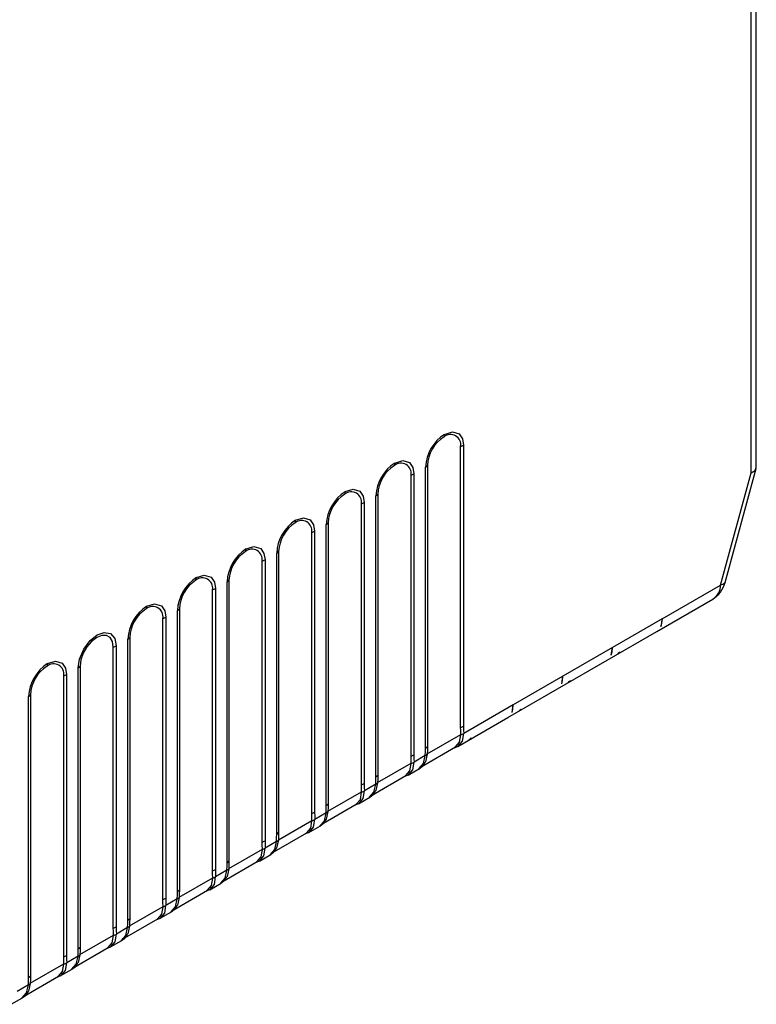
# Model space of a CAD drawing. Header units: millimetres. Extents: x 0 to 559, y 0 to 432.
# Tile 19 of 24: x 392 to 434, y 277 to 333. Entities that reach past the tile are written whole.
import ezdxf

# ---------------------------------------------------------------- set-up
doc = ezdxf.new("R2010")
doc.units = ezdxf.units.MM
doc.header["$LTSCALE"] = 2

msp = doc.modelspace()

# ---------------------------------------------------------------- linework, layer by layer
for p, q in [((433.567, 307.302), (433.567, 335.078)), ((433.274, 306.997), (433.274, 334.669)), ((416.873, 308.569), (416.873, 292.565)), ((416.711, 292.502), (416.711, 308.506)), ((414.818, 307.413), (414.818, 291.409)), ((413.882, 290.869), (413.882, 306.873)), ((414.045, 306.936), (414.045, 290.932)), ((414.71, 291.316), (414.71, 307.32)), ((431.525, 300.603), (433.274, 306.997)), ((431.783, 300.748), (433.558, 307.24)), ((411.99, 305.781), (411.99, 289.776)), ((411.054, 289.236), (411.054, 305.241)), ((411.216, 305.303), (411.216, 289.299)), ((411.881, 289.683), (411.881, 305.687)), ((409.053, 288.05), (409.053, 304.054)), ((409.161, 304.148), (409.161, 288.144)), ((408.226, 287.604), (408.226, 303.608)), ((408.388, 303.67), (408.388, 287.666)), ((406.224, 286.417), (406.224, 302.421)), ((406.333, 302.515), (406.333, 286.511)), ((405.397, 285.971), (405.397, 301.975)), ((405.56, 302.037), (405.56, 286.033)), ((403.396, 284.784), (403.396, 300.788)), ((403.504, 300.882), (403.504, 284.878)), ((402.569, 284.338), (402.569, 300.342)), ((402.731, 300.405), (402.731, 284.4)), ((428.198, 298.683), (431.525, 300.603)), ((427.886, 297.961), (431.083, 299.807)), ((400.567, 283.151), (400.567, 299.156)), ((400.676, 299.249), (400.676, 283.245)), ((399.74, 282.705), (399.74, 298.709)), ((399.903, 298.772), (399.903, 282.768)), ((428.198, 298.683), (425.37, 297.05)), ((428.198, 298.683), (428.128, 298.244)), ((425.058, 296.328), (427.886, 297.961)), ((397.739, 281.519), (397.739, 297.523)), ((397.847, 297.617), (397.847, 281.612)), ((396.912, 281.072), (396.912, 297.076)), ((397.074, 297.139), (397.074, 281.135)), ((425.37, 297.05), (422.541, 295.417)), ((425.3, 296.612), (425.37, 297.05)), ((425.734, 296.737), (425.805, 296.796)), ((425.781, 296.769), (425.74, 296.733)), ((422.229, 294.696), (425.058, 296.328)), ((425.664, 296.679), (425.734, 296.737)), ((394.911, 279.886), (394.911, 295.89)), ((395.019, 295.984), (395.019, 279.98)), ((394.084, 279.439), (394.084, 295.444)), ((394.246, 295.506), (394.246, 279.502)), ((422.541, 295.417), (419.713, 293.784)), ((422.471, 294.979), (422.541, 295.417)), ((422.836, 295.046), (422.906, 295.104)), ((422.906, 295.104), (422.976, 295.163)), ((422.952, 295.136), (422.912, 295.1)), ((419.401, 293.063), (422.229, 294.696)), ((392.082, 278.253), (392.082, 294.257)), ((392.191, 294.351), (392.191, 278.347)), ((419.713, 293.784), (416.885, 292.151)), ((419.643, 293.346), (419.713, 293.784)), ((420.007, 293.413), (420.078, 293.472)), ((420.078, 293.472), (420.148, 293.53)), ((420.124, 293.504), (420.083, 293.467)), ((416.55, 291.417), (419.401, 293.063)), ((414.807, 290.983), (416.722, 292.089)), ((417.179, 291.78), (417.249, 291.839)), ((417.249, 291.839), (417.319, 291.897)), ((417.295, 291.871), (417.255, 291.835)), ((414.461, 290.255), (416.421, 291.387)), ((414.698, 290.889), (414.056, 290.519)), ((411.978, 289.35), (413.894, 290.456)), ((413.722, 289.784), (414.371, 290.159)), ((411.632, 288.622), (413.593, 289.754)), ((411.87, 289.257), (411.228, 288.886)), ((409.15, 287.718), (411.065, 288.823)), ((410.893, 288.152), (411.542, 288.526)), ((408.886, 287.037), (410.765, 288.121)), ((409.041, 287.624), (408.399, 287.253)), ((406.322, 286.085), (408.237, 287.19)), ((408.065, 286.519), (408.714, 286.893)), ((405.975, 285.356), (407.936, 286.488)), ((403.493, 284.452), (405.408, 285.557)), ((406.213, 285.991), (405.571, 285.62)), ((405.236, 284.886), (405.885, 285.261)), ((403.147, 283.724), (405.108, 284.856)), ((400.665, 282.819), (402.58, 283.925)), ((403.385, 284.358), (402.742, 283.987)), ((402.408, 283.253), (403.057, 283.628)), ((400.556, 282.725), (399.914, 282.355)), ((400.318, 282.091), (402.279, 283.223)), ((397.836, 281.186), (399.751, 282.292)), ((399.58, 281.62), (400.229, 281.995)), ((397.728, 281.092), (397.086, 280.722)), ((397.572, 280.505), (399.451, 281.59)), ((395.008, 279.553), (396.923, 280.659)), ((394.662, 278.825), (396.622, 279.957)), ((396.751, 279.988), (397.4, 280.362)), ((394.899, 279.46), (394.257, 279.089)), ((392.179, 277.921), (394.095, 279.026)), ((391.833, 277.192), (393.794, 278.324)), ((393.923, 278.355), (394.572, 278.729)), ((392.071, 277.827), (391.429, 277.456)), ((391.094, 276.722), (391.743, 277.097))]:
    msp.add_line(p, q)
at = {"flags": 128}
for points in [[(415.791, 309.193), (416.239, 309.34), (416.628, 309.219), (416.814, 308.941), (416.873, 308.569)], [(412.963, 307.561), (413.41, 307.707), (413.8, 307.587), (413.986, 307.308), (414.045, 306.936)], [(433.274, 306.997), (433.502, 307.139), (433.55, 307.303)], [(410.135, 305.928), (410.582, 306.074), (410.971, 305.954), (411.158, 305.676), (411.216, 305.303)], [(407.306, 304.295), (407.754, 304.442), (408.143, 304.321), (408.329, 304.043), (408.388, 303.67)], [(404.478, 302.662), (404.925, 302.809), (405.314, 302.688), (405.501, 302.41), (405.56, 302.037)], [(401.649, 301.029), (402.097, 301.176), (402.486, 301.055), (402.672, 300.777), (402.731, 300.405)], [(431.783, 300.748), (431.773, 300.724), (431.724, 300.67), (431.64, 300.63), (431.525, 300.603)], [(398.821, 299.397), (399.268, 299.543), (399.657, 299.423), (399.844, 299.144), (399.903, 298.772)], [(428.128, 298.244), (428.173, 298.44), (428.198, 298.683)], [(394.911, 295.89), (394.987, 296.394), (395.227, 296.956), (395.594, 297.446), (395.992, 297.764), (396.391, 297.906), (396.757, 297.839), (396.998, 297.555), (397.074, 297.139)], [(396.912, 297.076), (396.866, 297.387), (396.731, 297.614), (396.522, 297.735), (396.258, 297.738), (395.965, 297.623), (395.673, 297.401), (395.409, 297.093), (395.2, 296.73), (395.065, 296.348), (395.019, 295.984)], [(425.3, 296.612), (425.345, 296.807), (425.37, 297.05)], [(393.164, 296.131), (393.611, 296.277), (394.001, 296.157), (394.187, 295.879), (394.246, 295.506)], [(422.471, 294.979), (422.516, 295.175), (422.541, 295.417)], [(419.643, 293.346), (419.688, 293.542), (419.713, 293.784)], [(416.722, 292.089), (416.713, 292.319), (416.711, 292.502)], [(416.873, 292.565), (416.877, 292.334), (416.885, 292.151)], [(416.417, 291.386), (416.421, 291.386), (416.651, 291.656), (416.722, 292.079)], [(416.571, 291.431), (416.575, 291.432), (416.813, 291.711), (416.885, 292.151)], [(416.722, 292.079), (416.722, 292.085), (416.722, 292.089)], [(414.698, 290.889), (414.707, 291.132), (414.71, 291.316)], [(414.818, 291.409), (414.814, 291.172), (414.807, 290.983)], [(416.34, 291.34), (416.36, 291.342), (416.572, 291.43)], [(413.894, 290.456), (413.885, 290.686), (413.882, 290.869)], [(414.045, 290.932), (414.048, 290.701), (414.056, 290.519)], [(414.347, 290.147), (414.351, 290.148), (414.599, 290.433), (414.698, 290.889)], [(414.806, 290.973), (414.708, 290.533), (414.637, 290.453)], [(414.807, 290.983), (414.807, 290.978), (414.806, 290.973)], [(413.589, 289.753), (413.592, 289.754), (413.823, 290.023), (413.894, 290.447)], [(413.743, 289.798), (413.747, 289.799), (413.985, 290.078), (414.056, 290.519)], [(413.894, 290.447), (413.894, 290.452), (413.894, 290.456)], [(414.347, 290.146), (414.53, 290.286), (414.677, 290.475)], [(411.87, 289.257), (411.879, 289.499), (411.881, 289.683)], [(411.99, 289.776), (411.986, 289.539), (411.978, 289.35)], [(413.511, 289.707), (413.532, 289.71), (413.744, 289.797)], [(411.065, 288.823), (411.056, 289.053), (411.054, 289.236)], [(411.216, 289.299), (411.22, 289.069), (411.228, 288.886)], [(411.519, 288.514), (411.522, 288.515), (411.77, 288.8), (411.87, 289.257)], [(411.978, 289.341), (411.879, 288.901), (411.809, 288.82)], [(411.978, 289.35), (411.978, 289.345), (411.978, 289.341)], [(410.76, 288.12), (410.764, 288.121), (410.995, 288.39), (411.066, 288.814)], [(410.914, 288.165), (410.918, 288.166), (411.156, 288.445), (411.228, 288.886)], [(411.066, 288.814), (411.065, 288.819), (411.065, 288.823)], [(411.519, 288.513), (411.702, 288.654), (411.848, 288.842)], [(409.041, 287.624), (409.051, 287.867), (409.053, 288.05)], [(409.161, 288.144), (409.158, 287.906), (409.15, 287.718)], [(410.683, 288.074), (410.703, 288.077), (410.916, 288.164)], [(408.086, 286.532), (408.09, 286.533), (408.328, 286.813), (408.399, 287.253)], [(408.237, 287.19), (408.228, 287.42), (408.226, 287.604)], [(408.388, 287.666), (408.392, 287.436), (408.399, 287.253)], [(408.69, 286.881), (408.694, 286.882), (408.942, 287.167), (409.041, 287.624)], [(408.691, 286.88), (408.874, 287.021), (409.02, 287.21)], [(409.15, 287.708), (409.051, 287.268), (408.98, 287.188)], [(409.15, 287.718), (409.15, 287.712), (409.15, 287.708)], [(407.932, 286.487), (407.935, 286.488), (408.166, 286.757), (408.237, 287.181)], [(408.237, 287.181), (408.237, 287.186), (408.237, 287.19)], [(406.213, 285.991), (406.222, 286.234), (406.224, 286.417)], [(406.333, 286.511), (406.329, 286.274), (406.322, 286.085)], [(407.854, 286.441), (407.875, 286.444), (408.087, 286.532)], [(405.104, 284.854), (405.107, 284.855), (405.338, 285.124), (405.409, 285.548)], [(405.258, 284.9), (405.262, 284.9), (405.5, 285.18), (405.571, 285.62)], [(405.408, 285.557), (405.399, 285.787), (405.397, 285.971)], [(405.409, 285.548), (405.409, 285.553), (405.408, 285.557)], [(405.56, 286.033), (405.563, 285.803), (405.571, 285.62)], [(405.862, 285.248), (405.866, 285.249), (406.114, 285.534), (406.213, 285.991)], [(405.862, 285.247), (406.045, 285.388), (406.192, 285.577)], [(406.321, 286.075), (406.222, 285.635), (406.152, 285.555)], [(406.322, 286.085), (406.321, 286.079), (406.321, 286.075)], [(403.493, 284.442), (403.394, 284.002), (403.324, 283.922)], [(403.385, 284.358), (403.394, 284.601), (403.396, 284.784)], [(403.504, 284.878), (403.501, 284.641), (403.493, 284.452)], [(403.493, 284.452), (403.493, 284.446), (403.493, 284.442)], [(405.026, 284.808), (405.047, 284.811), (405.259, 284.899)], [(402.275, 283.222), (402.279, 283.222), (402.509, 283.492), (402.58, 283.915)], [(402.429, 283.267), (402.433, 283.268), (402.671, 283.547), (402.742, 283.987)], [(402.58, 283.925), (402.571, 284.154), (402.569, 284.338)], [(402.58, 283.915), (402.58, 283.921), (402.58, 283.925)], [(402.731, 284.4), (402.735, 284.17), (402.742, 283.987)], [(403.034, 283.616), (403.037, 283.616), (403.285, 283.901), (403.385, 284.358)], [(403.034, 283.614), (403.217, 283.755), (403.363, 283.944)], [(399.903, 282.768), (399.906, 282.537), (399.914, 282.355)], [(400.205, 281.983), (400.209, 281.984), (400.457, 282.269), (400.556, 282.725)], [(400.664, 282.809), (400.565, 282.369), (400.495, 282.289)], [(400.556, 282.725), (400.565, 282.968), (400.567, 283.151)], [(400.665, 282.819), (400.665, 282.814), (400.664, 282.809)], [(400.676, 283.245), (400.672, 283.008), (400.665, 282.819)], [(402.197, 283.176), (402.218, 283.178), (402.43, 283.266)], [(399.447, 281.589), (399.45, 281.59), (399.681, 281.859), (399.752, 282.283)], [(399.601, 281.634), (399.605, 281.635), (399.843, 281.914), (399.914, 282.355)], [(399.751, 282.292), (399.743, 282.522), (399.74, 282.705)], [(399.752, 282.283), (399.752, 282.288), (399.751, 282.292)], [(400.205, 281.982), (400.388, 282.122), (400.535, 282.311)], [(397.847, 281.612), (397.844, 281.375), (397.836, 281.186)], [(399.369, 281.543), (399.39, 281.546), (399.602, 281.633)], [(396.923, 280.659), (396.914, 280.889), (396.912, 281.072)], [(397.074, 281.135), (397.078, 280.904), (397.086, 280.722)], [(397.377, 280.35), (397.38, 280.351), (397.628, 280.636), (397.728, 281.092)], [(397.836, 281.176), (397.737, 280.737), (397.667, 280.656)], [(397.728, 281.092), (397.737, 281.335), (397.739, 281.519)], [(397.836, 281.186), (397.836, 281.181), (397.836, 281.176)], [(396.618, 279.956), (396.622, 279.957), (396.852, 280.226), (396.923, 280.65)], [(396.772, 280.001), (396.776, 280.002), (397.014, 280.281), (397.086, 280.722)], [(396.923, 280.65), (396.923, 280.655), (396.923, 280.659)], [(397.377, 280.349), (397.56, 280.489), (397.706, 280.678)], [(395.019, 279.98), (395.015, 279.742), (395.008, 279.553)], [(396.541, 279.91), (396.561, 279.913), (396.773, 280)], [(394.095, 279.026), (394.086, 279.256), (394.084, 279.439)], [(394.246, 279.502), (394.249, 279.272), (394.257, 279.089)], [(394.548, 278.717), (394.552, 278.718), (394.8, 279.003), (394.899, 279.46)], [(395.007, 279.544), (394.909, 279.104), (394.838, 279.023)], [(394.899, 279.46), (394.908, 279.702), (394.911, 279.886)], [(395.008, 279.553), (395.008, 279.548), (395.007, 279.544)], [(393.79, 278.323), (393.793, 278.324), (394.024, 278.593), (394.095, 279.017)], [(393.944, 278.368), (393.948, 278.369), (394.186, 278.649), (394.257, 279.089)], [(394.095, 279.017), (394.095, 279.022), (394.095, 279.026)], [(394.548, 278.716), (394.731, 278.857), (394.878, 279.046)], [(392.071, 277.827), (392.08, 278.07), (392.082, 278.253)], [(392.191, 278.347), (392.187, 278.11), (392.179, 277.921)], [(393.712, 278.277), (393.733, 278.28), (393.945, 278.368)], [(391.72, 277.084), (391.723, 277.085), (391.971, 277.37), (392.071, 277.827)], [(392.179, 277.911), (392.08, 277.471), (392.01, 277.391)], [(392.179, 277.921), (392.179, 277.915), (392.179, 277.911)], [(391.72, 277.083), (391.903, 277.224), (392.049, 277.413)]]:
    msp.add_lwpolyline(points, dxfattribs=at)
for centre, radius, start, end in [((417.053, 307.216), 2.346, 122.5395, 177.4605), ((415.449, 309.186), 0.342, 337.0876, 1.2429), ((416.134, 308.6), 0.585, 350.786, 129.2033), ((416.873, 307.32), 2.057, 122.6055, 177.3945), ((416.575, 309.1), 0.609, 282.8793, 299.2984), ((414.225, 305.583), 2.346, 122.5395, 177.4605), ((414.044, 305.687), 2.057, 122.6055, 177.3945), ((412.621, 307.553), 0.342, 337.0876, 1.2429), ((413.306, 306.967), 0.585, 350.786, 129.2033), ((414.545, 307.62), 0.342, 298.754, 322.911), ((413.747, 307.467), 0.609, 282.8793, 299.2984), ((411.396, 303.95), 2.346, 122.5395, 177.4605), ((411.216, 304.054), 2.057, 122.6055, 177.3945), ((409.792, 305.92), 0.342, 337.0876, 1.2429), ((410.477, 305.334), 0.585, 350.786, 129.2033), ((411.716, 305.987), 0.342, 298.754, 322.911), ((410.918, 305.834), 0.609, 282.8793, 299.2984), ((408.568, 302.317), 2.346, 122.5395, 177.4605), ((408.388, 302.421), 2.057, 122.6055, 177.3945), ((406.964, 304.288), 0.342, 337.0876, 1.2429), ((407.649, 303.701), 0.585, 350.786, 129.2033), ((408.888, 304.354), 0.342, 298.754, 322.911), ((408.09, 304.202), 0.609, 282.8793, 299.2984), ((405.74, 300.685), 2.346, 122.5395, 177.4605), ((405.559, 300.789), 2.057, 122.6055, 177.3945), ((404.135, 302.655), 0.342, 337.0876, 1.2429), ((404.82, 302.068), 0.585, 350.786, 129.2033), ((406.06, 302.721), 0.342, 298.754, 322.911), ((405.261, 302.569), 0.609, 282.8793, 299.2984), ((402.911, 299.052), 2.346, 122.5395, 177.4605), ((402.731, 299.156), 2.057, 122.6055, 177.3945), ((401.307, 301.022), 0.342, 337.0876, 1.2429), ((401.992, 300.436), 0.585, 350.786, 129.2033), ((403.231, 301.089), 0.342, 298.754, 322.911), ((430.262, 301.148), 1.573, 301.4473, 345.2283), ((402.433, 300.936), 0.609, 282.8793, 299.2984), ((430.654, 300.57), 0.872, 299.3284, 2.1959), ((400.083, 297.419), 2.346, 122.5395, 177.4605), ((399.902, 297.523), 2.057, 122.6055, 177.3945), ((398.478, 299.389), 0.342, 337.0876, 1.2429), ((399.163, 298.803), 0.585, 350.786, 129.2033), ((400.403, 299.456), 0.342, 298.754, 322.911), ((399.605, 299.303), 0.609, 282.8793, 299.2984), ((397.574, 297.823), 0.342, 298.754, 322.911), ((396.776, 297.67), 0.609, 282.8793, 299.2984), ((425.324, 297.203), 0.63, 316.5072, 319.763), ((425.472, 297.028), 0.398, 298.7675, 312.2924), ((394.426, 294.153), 2.346, 122.5395, 177.4605), ((394.245, 294.257), 2.057, 122.6055, 177.3945), ((392.822, 296.124), 0.342, 337.0876, 1.2429), ((393.507, 295.537), 0.585, 350.786, 129.2033), ((394.746, 296.19), 0.342, 298.754, 322.911), ((393.948, 296.037), 0.609, 282.8793, 299.2984), ((422.644, 295.395), 0.398, 298.7675, 312.2924), ((418.199, 299.424), 6.401, 317.9494, 318.2702), ((391.917, 294.557), 0.342, 298.754, 322.911), ((419.815, 293.762), 0.398, 298.7675, 312.2924), ((415.371, 297.791), 6.401, 317.9494, 318.2702), ((416.575, 293.096), 0.609, 282.8793, 299.2984), ((416.559, 292.667), 0.61, 285.5779, 302.3169), ((416.987, 292.129), 0.398, 298.7675, 312.2924), ((412.542, 296.158), 6.401, 317.9494, 318.2702), ((414.545, 291.616), 0.342, 298.754, 322.911), ((413.747, 291.463), 0.609, 282.8793, 299.2984), ((414.561, 291.177), 0.319, 295.4361, 320.2456), ((413.73, 291.034), 0.61, 285.5779, 302.3169), ((411.716, 289.983), 0.342, 298.754, 322.911), ((410.918, 289.83), 0.609, 282.8793, 299.2984), ((411.733, 289.545), 0.319, 295.4361, 320.2456), ((410.902, 289.401), 0.61, 285.5779, 302.3169), ((408.888, 288.35), 0.342, 298.754, 322.911), ((408.09, 288.197), 0.609, 282.8793, 299.2984), ((408.073, 287.768), 0.61, 285.5779, 302.3169), ((408.904, 287.912), 0.319, 295.4361, 320.2456), ((406.06, 286.717), 0.342, 298.754, 322.911), ((405.261, 286.564), 0.609, 282.8793, 299.2984), ((405.245, 286.135), 0.61, 285.5779, 302.3169), ((406.076, 286.279), 0.319, 295.4361, 320.2456), ((403.248, 284.646), 0.319, 295.4361, 320.2456), ((403.231, 285.084), 0.342, 298.754, 322.911), ((402.433, 284.932), 0.609, 282.8793, 299.2984), ((402.417, 284.503), 0.61, 285.5779, 302.3169), ((399.605, 283.299), 0.609, 282.8793, 299.2984), ((400.419, 283.013), 0.319, 295.4361, 320.2456), ((400.403, 283.452), 0.342, 298.754, 322.911), ((399.588, 282.87), 0.61, 285.5779, 302.3169), ((397.574, 281.819), 0.342, 298.754, 322.911), ((396.776, 281.666), 0.609, 282.8793, 299.2984), ((397.591, 281.38), 0.319, 295.4361, 320.2456), ((396.76, 281.237), 0.61, 285.5779, 302.3169), ((394.746, 280.186), 0.342, 298.754, 322.911), ((393.948, 280.033), 0.609, 282.8793, 299.2984), ((394.762, 279.748), 0.319, 295.4361, 320.2456), ((393.931, 279.604), 0.61, 285.5779, 302.3169), ((391.917, 278.553), 0.342, 298.754, 322.911), ((391.934, 278.115), 0.319, 295.4361, 320.2456)]:
    msp.add_arc(centre, radius, start, end)

doc.saveas('drawing.dxf')
